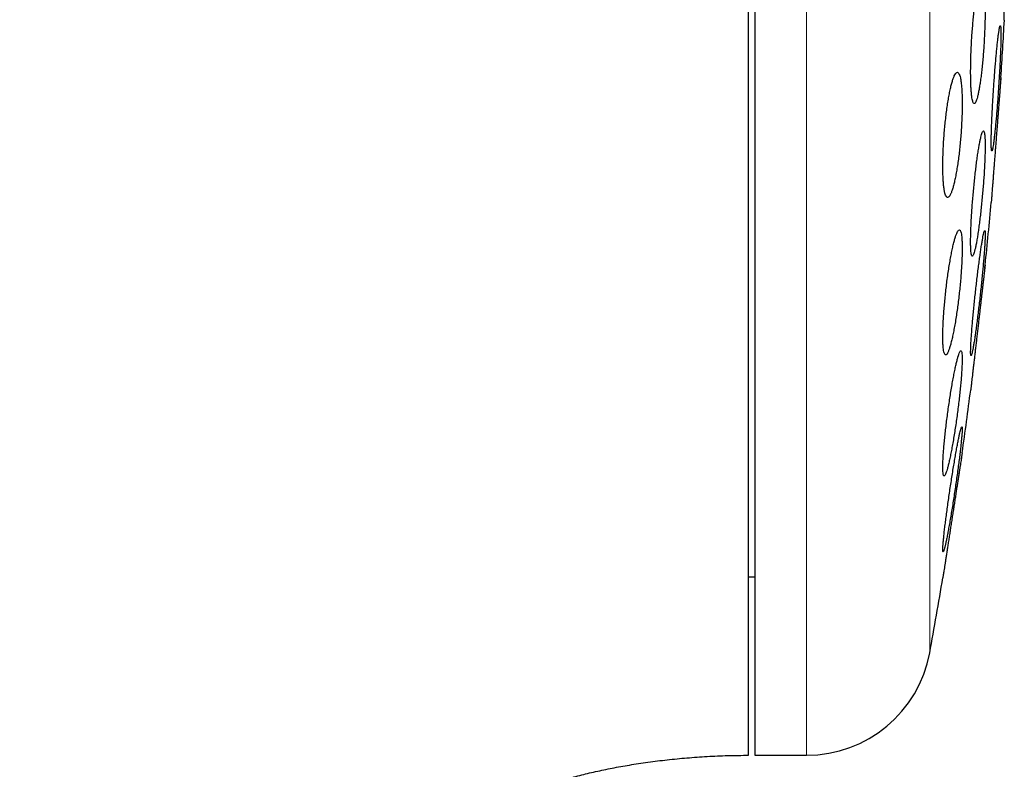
# Model space of a CAD drawing. Header units: millimetres. Extents: x 8 to 775, y 12 to 733.
# Tile 73 of 75: x 592 to 608, y 701 to 713. Entities that reach past the tile are written whole.
import ezdxf

# ---------------------------------------------------------------- set-up
doc = ezdxf.new("R2010")
doc.units = ezdxf.units.MM

msp = doc.modelspace()

# ---------------------------------------------------------------- linework, layer by layer
at = {"color": 7, "linetype": 'Continuous', "lineweight": 30}
for p, q in [((603.633, 733.199), (603.633, 701.199)), ((607.62, 712.949), (607.62, 721.449)), ((603.533, 704.049), (603.633, 704.049)), ((603.633, 701.199), (604.46, 701.199))]:
    msp.add_line(p, q, dxfattribs=at)
at = {"color": 252, "linetype": 'Continuous', "lineweight": 0}
for p, q in [((604.46, 701.199), (604.46, 733.199)), ((606.427, 702.838), (606.427, 731.56))]:
    msp.add_line(p, q, dxfattribs=at)
at = {"color": 7, "linetype": 'Continuous', "lineweight": 30}
for centre, radius, start, end in [((528.17, 717.199), 79.564, 356.27884, 356.93802), ((528.17, 717.199), 79.564, 354.11072, 354.83469), ((528.17, 717.199), 79.564, 351.9341, 352.66126), ((528.17, 717.199), 79.564, 349.60133, 350.47715), ((604.46, 703.199), 2, 270, 349.6013)]:
    msp.add_arc(centre, radius, start, end, dxfattribs=at)
for points, knots in [([(603.533, 733.199), (603.371, 733.198), (603.049, 733.196), (602.569, 733.182), (602.098, 733.161), (601.634, 733.131), (601.178, 733.093), (600.703, 733.046), (600.212, 732.987), (599.703, 732.915), (599.206, 732.834), (598.715, 732.744), (598.231, 732.646), (597.754, 732.538), (597.288, 732.423), (596.832, 732.302), (596.385, 732.173), (595.949, 732.039), (595.523, 731.899), (595.107, 731.753), (594.701, 731.603), (594.304, 731.448), (593.916, 731.289), (593.54, 731.128), (593.175, 730.963), (592.821, 730.797), (592.475, 730.628), (592.117, 730.447), (591.748, 730.251), (591.369, 730.042), (591.001, 729.831), (590.644, 729.618), (590.298, 729.405), (589.955, 729.185), (589.616, 728.961), (589.281, 728.731), (588.958, 728.502), (588.647, 728.275), (588.346, 728.048), (588.056, 727.824), (587.778, 727.602), (587.505, 727.379), (587.24, 727.156), (586.981, 726.933), (586.733, 726.715), (586.496, 726.501), (586.269, 726.291), (586.053, 726.087), (585.846, 725.889), (585.65, 725.696), (585.463, 725.509), (585.281, 725.324), (585.1, 725.136), (584.918, 724.945), (584.736, 724.749), (584.552, 724.548), (584.365, 724.34), (584.174, 724.123), (583.968, 723.885), (583.748, 723.625), (583.513, 723.341), (583.274, 723.045), (583.032, 722.737), (582.785, 722.416), (582.535, 722.082), (582.29, 721.744), (582.049, 721.404), (581.812, 721.061), (581.574, 720.707), (581.335, 720.34), (581.094, 719.961), (580.852, 719.569), (580.61, 719.165), (580.367, 718.747), (580.124, 718.316), (579.881, 717.872), (579.64, 717.413), (579.403, 716.95), (579.173, 716.483), (578.949, 716.012), (578.726, 715.528), (578.506, 715.031), (578.295, 714.536), (578.093, 714.046), (577.9, 713.56), (577.71, 713.063), (577.523, 712.554), (577.341, 712.037), (577.163, 711.511), (576.991, 710.978), (576.822, 710.432), (576.657, 709.872), (576.495, 709.296), (576.338, 708.704), (576.186, 708.1), (576.04, 707.483), (575.9, 706.854), (575.767, 706.213), (575.646, 705.587), (575.536, 704.977), (575.437, 704.386), (575.345, 703.784), (575.258, 703.173), (575.179, 702.552), (575.106, 701.922), (575.04, 701.281), (574.984, 700.654), (574.937, 700.041), (574.897, 699.441), (574.865, 698.834), (574.839, 698.219), (574.82, 697.596), (574.809, 696.966), (574.807, 696.543), (574.806, 696.33)], [0, 0, 0, 0, 0.009367, 0.018585, 0.027658, 0.036589, 0.045384, 0.054044, 0.064084, 0.073949, 0.083642, 0.093169, 0.102724, 0.112116, 0.121347, 0.130422, 0.139344, 0.148117, 0.156744, 0.165208, 0.173533, 0.181719, 0.189769, 0.197685, 0.205331, 0.212851, 0.220246, 0.227518, 0.236015, 0.24434, 0.252494, 0.260479, 0.268295, 0.275944, 0.283936, 0.291738, 0.299349, 0.306771, 0.314003, 0.321045, 0.327897, 0.334558, 0.341332, 0.347897, 0.35425, 0.360393, 0.366324, 0.372043, 0.377548, 0.382839, 0.387915, 0.392801, 0.397792, 0.402968, 0.408021, 0.413241, 0.41863, 0.424188, 0.429917, 0.43676, 0.443834, 0.451142, 0.458686, 0.466467, 0.474489, 0.482752, 0.490542, 0.498539, 0.506745, 0.515163, 0.523795, 0.532642, 0.541707, 0.550993, 0.560501, 0.570234, 0.580194, 0.590385, 0.600206, 0.610237, 0.620478, 0.630933, 0.641604, 0.651472, 0.661521, 0.671753, 0.68217, 0.692774, 0.703372, 0.714154, 0.725121, 0.736275, 0.747852, 0.759627, 0.771603, 0.783782, 0.796166, 0.808756, 0.821554, 0.832926, 0.84446, 0.856159, 0.868023, 0.880054, 0.892253, 0.904622, 0.917162, 0.928569, 0.940117, 0.951806, 0.963638, 0.975614, 0.987734, 1, 1, 1, 1]), ([(603.533, 701.202), (603.533, 701.206), (603.533, 701.215), (603.533, 701.245), (603.533, 701.287), (603.533, 701.343), (603.533, 701.412), (603.533, 701.495), (603.533, 701.591), (603.533, 701.7), (603.533, 701.822), (603.533, 701.957), (603.533, 702.105), (603.533, 702.265), (603.533, 702.438), (603.533, 702.623), (603.533, 702.821), (603.533, 703.031), (603.533, 703.253), (603.533, 703.486), (603.533, 703.731), (603.533, 703.986), (603.533, 704.253), (603.533, 704.531), (603.533, 704.82), (603.533, 705.12), (603.533, 705.43), (603.533, 705.749), (603.533, 706.078), (603.533, 706.416), (603.533, 706.762), (603.533, 707.118), (603.533, 707.483), (603.533, 707.856), (603.533, 708.237), (603.533, 708.626), (603.533, 709.021), (603.533, 709.422), (603.533, 709.83), (603.533, 710.244), (603.533, 710.665), (603.533, 711.092), (603.533, 711.525), (603.533, 711.961), (603.533, 712.401), (603.533, 712.845), (603.533, 713.292), (603.533, 713.743), (603.533, 714.198), (603.533, 714.656), (603.533, 715.116), (603.533, 715.577), (603.533, 716.039), (603.533, 716.501), (603.533, 716.964), (603.533, 717.427), (603.533, 717.891), (603.533, 718.355), (603.533, 718.818), (603.533, 719.279), (603.533, 719.738), (603.533, 720.194), (603.533, 720.648), (603.533, 721.099), (603.533, 721.547), (603.533, 721.844), (603.533, 721.992)], [0, 0, 0, 0, 0.015673, 0.031306, 0.046912, 0.062505, 0.078096, 0.093701, 0.109331, 0.125, 0.140675, 0.15631, 0.171917, 0.187509, 0.203101, 0.218704, 0.234333, 0.25, 0.265675, 0.28131, 0.296917, 0.312509, 0.328101, 0.343704, 0.359333, 0.375, 0.390675, 0.40631, 0.421917, 0.437509, 0.453101, 0.468704, 0.484333, 0.5, 0.515675, 0.53131, 0.546917, 0.562509, 0.578101, 0.593704, 0.609333, 0.625, 0.640675, 0.65631, 0.671917, 0.687509, 0.703101, 0.718704, 0.734333, 0.75, 0.765675, 0.78131, 0.796917, 0.812509, 0.828101, 0.843704, 0.859333, 0.875, 0.890673, 0.906306, 0.921912, 0.937505, 0.953096, 0.968701, 0.984331, 1, 1, 1, 1]), ([(607.256, 713.617), (607.252, 713.615), (607.244, 713.613), (607.232, 713.593), (607.219, 713.562), (607.206, 713.518), (607.193, 713.463), (607.18, 713.397), (607.167, 713.321), (607.154, 713.236), (607.142, 713.143), (607.131, 713.043), (607.121, 712.938), (607.112, 712.829), (607.103, 712.717), (607.096, 712.604), (607.09, 712.491), (607.086, 712.38), (607.083, 712.273), (607.082, 712.169), (607.082, 712.072), (607.083, 711.981), (607.086, 711.899), (607.09, 711.826), (607.096, 711.762), (607.102, 711.709), (607.11, 711.667), (607.119, 711.638), (607.13, 711.62), (607.141, 711.615), (607.152, 711.622), (607.165, 711.642), (607.177, 711.674), (607.19, 711.719), (607.203, 711.774), (607.216, 711.841), (607.229, 711.918), (607.242, 712.003), (607.254, 712.097), (607.265, 712.197), (607.275, 712.302), (607.284, 712.412), (607.292, 712.524), (607.299, 712.637), (607.305, 712.749), (607.309, 712.86), (607.312, 712.968), (607.314, 713.07), (607.314, 713.167), (607.312, 713.258), (607.309, 713.339), (607.305, 713.412), (607.299, 713.475), (607.292, 713.527), (607.284, 713.568), (607.275, 713.597), (607.266, 713.614), (607.259, 713.616), (607.256, 713.617)], [0, 0, 0, 0, 0.018027, 0.036112, 0.054139, 0.072164, 0.090247, 0.108272, 0.126328, 0.144442, 0.162498, 0.180521, 0.198603, 0.216626, 0.234552, 0.252536, 0.270462, 0.28827, 0.306136, 0.323944, 0.341667, 0.359446, 0.377169, 0.394874, 0.412636, 0.430342, 0.448106, 0.465926, 0.483691, 0.501563, 0.519492, 0.537365, 0.555349, 0.57339, 0.591375, 0.609425, 0.627533, 0.645584, 0.663625, 0.681724, 0.699765, 0.717726, 0.735744, 0.753704, 0.771548, 0.78945, 0.807293, 0.825037, 0.842837, 0.860581, 0.878284, 0.896043, 0.913746, 0.931485, 0.949281, 0.96702, 0.98351, 1, 1, 1, 1]), ([(607.555, 712.861), (607.554, 712.859), (607.551, 712.857), (607.545, 712.837), (607.539, 712.806), (607.532, 712.763), (607.524, 712.708), (607.516, 712.643), (607.508, 712.568), (607.499, 712.484), (607.491, 712.392), (607.482, 712.293), (607.473, 712.188), (607.465, 712.08), (607.457, 711.968), (607.449, 711.855), (607.441, 711.743), (607.435, 711.631), (607.429, 711.523), (607.423, 711.419), (607.419, 711.321), (607.415, 711.229), (607.413, 711.146), (607.411, 711.072), (607.41, 711.007), (607.41, 710.954), (607.412, 710.912), (607.414, 710.882), (607.417, 710.864), (607.421, 710.859), (607.426, 710.866), (607.431, 710.885), (607.438, 710.918), (607.445, 710.961), (607.452, 711.017), (607.46, 711.083), (607.469, 711.158), (607.477, 711.243), (607.486, 711.336), (607.495, 711.435), (607.503, 711.54), (607.512, 711.649), (607.52, 711.76), (607.528, 711.873), (607.535, 711.986), (607.542, 712.097), (607.548, 712.205), (607.553, 712.309), (607.557, 712.406), (607.561, 712.497), (607.564, 712.58), (607.565, 712.654), (607.566, 712.718), (607.566, 712.77), (607.564, 712.812), (607.562, 712.84), (607.559, 712.857), (607.557, 712.86), (607.555, 712.861)], [0, 0, 0, 0, 0.017879, 0.035814, 0.053693, 0.07157, 0.089503, 0.10738, 0.125295, 0.143266, 0.161181, 0.179132, 0.197141, 0.215092, 0.233049, 0.251063, 0.269019, 0.286947, 0.304931, 0.322859, 0.340735, 0.35867, 0.376546, 0.394374, 0.412258, 0.430086, 0.447886, 0.465744, 0.483545, 0.501353, 0.519218, 0.537026, 0.554873, 0.572776, 0.590623, 0.608522, 0.626478, 0.644377, 0.66232, 0.68032, 0.698263, 0.716222, 0.734238, 0.752197, 0.770136, 0.788133, 0.806073, 0.823966, 0.841917, 0.85981, 0.877652, 0.89555, 0.913391, 0.931197, 0.94906, 0.966866, 0.983433, 1, 1, 1, 1]), ([(606.869, 712.117), (606.864, 712.115), (606.854, 712.113), (606.837, 712.093), (606.82, 712.061), (606.803, 712.017), (606.785, 711.962), (606.767, 711.895), (606.75, 711.818), (606.734, 711.733), (606.718, 711.639), (606.703, 711.538), (606.689, 711.432), (606.676, 711.322), (606.665, 711.21), (606.656, 711.096), (606.648, 710.984), (606.643, 710.873), (606.639, 710.766), (606.637, 710.663), (606.637, 710.566), (606.639, 710.477), (606.643, 710.395), (606.648, 710.322), (606.656, 710.26), (606.665, 710.207), (606.676, 710.166), (606.688, 710.137), (606.701, 710.12), (606.716, 710.115), (606.731, 710.122), (606.748, 710.142), (606.765, 710.175), (606.782, 710.22), (606.8, 710.276), (606.817, 710.343), (606.834, 710.42), (606.851, 710.506), (606.867, 710.601), (606.882, 710.702), (606.896, 710.808), (606.908, 710.918), (606.919, 711.031), (606.928, 711.144), (606.935, 711.257), (606.941, 711.367), (606.945, 711.475), (606.946, 711.577), (606.946, 711.673), (606.944, 711.762), (606.94, 711.843), (606.935, 711.915), (606.927, 711.978), (606.918, 712.029), (606.907, 712.069), (606.895, 712.097), (606.883, 712.114), (606.874, 712.116), (606.869, 712.117)], [0, 0, 0, 0, 0.018141, 0.036341, 0.054483, 0.072622, 0.090818, 0.108956, 0.12715, 0.145403, 0.163596, 0.181731, 0.199924, 0.218057, 0.236017, 0.254036, 0.271995, 0.289746, 0.307554, 0.325305, 0.342906, 0.360563, 0.378164, 0.395737, 0.413366, 0.43094, 0.448619, 0.466353, 0.484032, 0.501902, 0.519828, 0.537699, 0.555766, 0.573891, 0.591959, 0.610143, 0.628385, 0.646569, 0.664736, 0.682961, 0.701127, 0.719148, 0.737228, 0.755248, 0.773061, 0.790932, 0.808745, 0.826382, 0.844076, 0.861713, 0.879282, 0.896906, 0.914475, 0.932109, 0.949799, 0.967434, 0.983717, 1, 1, 1, 1]), ([(607.566, 712.035), (607.566, 712.034), (607.566, 712.033), (607.565, 712.022), (607.563, 712.005), (607.561, 711.98), (607.559, 711.949), (607.556, 711.912), (607.553, 711.868), (607.549, 711.818), (607.545, 711.763), (607.54, 711.703), (607.535, 711.638), (607.529, 711.568), (607.524, 711.496), (607.518, 711.419), (607.512, 711.34), (607.505, 711.258), (607.499, 711.175), (607.492, 711.092), (607.486, 711.007), (607.479, 710.922), (607.473, 710.839), (607.466, 710.757), (607.46, 710.676), (607.454, 710.598), (607.448, 710.524), (607.443, 710.453), (607.438, 710.386), (607.433, 710.324), (607.428, 710.267), (607.424, 710.216), (607.421, 710.17), (607.418, 710.13), (607.415, 710.097), (607.413, 710.071), (607.412, 710.052), (607.411, 710.04), (607.41, 710.034), (607.41, 710.035), (607.41, 710.035)], [0, 0, 0, 0, 0.026363, 0.052727, 0.079857, 0.106987, 0.13335, 0.159713, 0.18684, 0.213967, 0.240367, 0.266766, 0.293928, 0.32109, 0.347565, 0.37404, 0.40128, 0.428519, 0.455064, 0.481609, 0.508923, 0.536237, 0.562816, 0.589396, 0.616748, 0.6441, 0.670662, 0.697225, 0.724562, 0.7519, 0.778401, 0.804902, 0.832178, 0.859454, 0.885877, 0.912301, 0.939495, 0.96669, 0.993053, 1, 1, 1, 1]), ([(607.563, 711.998), (607.563, 712.004), (607.564, 712.012), (607.564, 712.016), (607.564, 712.017)], [0, 0, 0, 0, 0.682048, 1, 1, 1, 1]), ([(607.286, 711.179), (607.284, 711.177), (607.278, 711.175), (607.268, 711.155), (607.257, 711.124), (607.245, 711.081), (607.233, 711.026), (607.22, 710.96), (607.207, 710.885), (607.194, 710.8), (607.181, 710.708), (607.168, 710.608), (607.156, 710.503), (607.144, 710.394), (607.133, 710.282), (607.122, 710.169), (607.113, 710.056), (607.104, 709.944), (607.097, 709.836), (607.091, 709.732), (607.087, 709.634), (607.083, 709.543), (607.082, 709.46), (607.081, 709.387), (607.083, 709.323), (607.085, 709.27), (607.089, 709.229), (607.095, 709.199), (607.101, 709.182), (607.109, 709.177), (607.118, 709.184), (607.128, 709.204), (607.139, 709.236), (607.151, 709.28), (607.163, 709.335), (607.176, 709.402), (607.189, 709.478), (607.202, 709.563), (607.215, 709.656), (607.228, 709.756), (607.24, 709.861), (607.252, 709.971), (607.263, 710.083), (607.274, 710.196), (607.283, 710.309), (607.292, 710.42), (607.299, 710.528), (607.304, 710.632), (607.309, 710.729), (607.312, 710.82), (607.313, 710.902), (607.314, 710.975), (607.312, 711.038), (607.31, 711.09), (607.305, 711.131), (607.3, 711.159), (607.294, 711.176), (607.289, 711.178), (607.286, 711.179)], [0, 0, 0, 0, 0.017936, 0.035931, 0.053868, 0.0718, 0.08979, 0.107723, 0.125731, 0.143796, 0.161804, 0.17986, 0.197974, 0.21603, 0.234056, 0.252139, 0.270165, 0.288096, 0.306084, 0.324014, 0.341827, 0.359697, 0.377509, 0.395234, 0.413016, 0.43074, 0.448445, 0.466206, 0.483911, 0.501672, 0.519489, 0.53725, 0.555118, 0.573042, 0.59091, 0.608891, 0.626928, 0.644909, 0.662958, 0.681065, 0.699114, 0.717158, 0.735259, 0.753302, 0.771266, 0.789289, 0.807253, 0.825101, 0.843007, 0.860855, 0.878601, 0.896405, 0.914151, 0.931854, 0.949614, 0.967317, 0.983659, 1, 1, 1, 1]), ([(606.901, 709.597), (606.897, 709.596), (606.888, 709.594), (606.874, 709.574), (606.859, 709.542), (606.842, 709.499), (606.826, 709.444), (606.808, 709.378), (606.791, 709.302), (606.773, 709.217), (606.756, 709.123), (606.739, 709.023), (606.723, 708.917), (606.707, 708.807), (606.693, 708.694), (606.68, 708.58), (606.669, 708.467), (606.659, 708.356), (606.651, 708.247), (606.644, 708.144), (606.64, 708.047), (606.637, 707.957), (606.637, 707.875), (606.638, 707.802), (606.641, 707.739), (606.646, 707.687), (606.653, 707.646), (606.662, 707.617), (606.672, 707.6), (606.684, 707.596), (606.697, 707.603), (606.711, 707.623), (606.726, 707.656), (606.742, 707.7), (606.759, 707.755), (606.776, 707.822), (606.794, 707.898), (606.811, 707.984), (606.829, 708.078), (606.846, 708.179), (606.862, 708.285), (606.877, 708.395), (606.891, 708.508), (606.904, 708.622), (606.915, 708.735), (606.925, 708.847), (606.933, 708.954), (606.939, 709.057), (606.944, 709.154), (606.946, 709.244), (606.947, 709.325), (606.945, 709.397), (606.942, 709.46), (606.937, 709.511), (606.93, 709.551), (606.921, 709.578), (606.912, 709.594), (606.905, 709.596), (606.901, 709.597)], [0, 0, 0, 0, 0.018029, 0.036116, 0.054146, 0.072168, 0.090248, 0.108271, 0.126414, 0.144615, 0.162757, 0.180951, 0.199202, 0.217395, 0.235498, 0.25366, 0.271763, 0.289677, 0.307648, 0.325561, 0.343271, 0.361038, 0.378747, 0.39633, 0.413969, 0.431552, 0.449138, 0.46678, 0.484367, 0.502082, 0.519854, 0.53757, 0.555487, 0.57346, 0.591377, 0.609479, 0.627639, 0.645742, 0.663935, 0.682186, 0.700378, 0.718523, 0.736725, 0.754868, 0.772846, 0.790882, 0.808858, 0.826626, 0.844452, 0.86222, 0.879831, 0.897499, 0.91511, 0.932681, 0.950309, 0.967881, 0.983941, 1, 1, 1, 1]), ([(607.307, 709.587), (607.305, 709.586), (607.302, 709.584), (607.295, 709.564), (607.288, 709.533), (607.279, 709.49), (607.269, 709.436), (607.258, 709.371), (607.247, 709.296), (607.235, 709.212), (607.222, 709.12), (607.209, 709.022), (607.196, 708.917), (607.183, 708.808), (607.17, 708.697), (607.157, 708.583), (607.145, 708.47), (607.134, 708.358), (607.123, 708.25), (607.114, 708.145), (607.105, 708.047), (607.098, 707.955), (607.092, 707.871), (607.087, 707.797), (607.084, 707.733), (607.082, 707.68), (607.081, 707.638), (607.082, 707.608), (607.085, 707.59), (607.089, 707.585), (607.094, 707.593), (607.101, 707.612), (607.108, 707.644), (607.117, 707.688), (607.127, 707.743), (607.138, 707.808), (607.149, 707.884), (607.161, 707.968), (607.174, 708.061), (607.187, 708.16), (607.2, 708.265), (607.213, 708.374), (607.226, 708.486), (607.239, 708.599), (607.251, 708.712), (607.262, 708.824), (607.273, 708.932), (607.282, 709.036), (607.29, 709.134), (607.298, 709.226), (607.304, 709.308), (607.308, 709.382), (607.312, 709.446), (607.313, 709.498), (607.314, 709.539), (607.313, 709.567), (607.31, 709.584), (607.308, 709.586), (607.307, 709.587)], [0, 0, 0, 0, 0.01782, 0.035697, 0.053517, 0.071333, 0.089205, 0.107022, 0.124921, 0.142876, 0.160776, 0.17878, 0.196842, 0.214846, 0.232901, 0.251015, 0.26907, 0.287099, 0.305186, 0.323214, 0.34115, 0.359143, 0.377079, 0.394896, 0.412771, 0.430589, 0.448316, 0.4661, 0.483828, 0.501532, 0.519292, 0.536996, 0.554753, 0.572566, 0.590323, 0.608186, 0.626105, 0.643968, 0.661944, 0.679977, 0.697953, 0.716001, 0.734106, 0.752154, 0.770199, 0.788302, 0.806347, 0.824316, 0.842343, 0.860312, 0.878166, 0.896077, 0.91393, 0.93168, 0.949487, 0.967237, 0.983618, 1, 1, 1, 1]), ([(607.314, 709.035), (607.313, 709.034), (607.313, 709.033), (607.312, 709.022), (607.31, 709.005), (607.307, 708.98), (607.304, 708.95), (607.299, 708.913), (607.294, 708.869), (607.289, 708.819), (607.282, 708.765), (607.275, 708.705), (607.268, 708.64), (607.26, 708.571), (607.251, 708.498), (607.243, 708.423), (607.233, 708.343), (607.224, 708.261), (607.214, 708.179), (607.205, 708.095), (607.195, 708.01), (607.185, 707.925), (607.175, 707.841), (607.166, 707.759), (607.156, 707.678), (607.147, 707.6), (607.139, 707.525), (607.13, 707.454), (607.122, 707.387), (607.115, 707.324), (607.109, 707.267), (607.103, 707.216), (607.097, 707.17), (607.093, 707.13), (607.089, 707.097), (607.086, 707.071), (607.084, 707.051), (607.082, 707.039), (607.082, 707.034), (607.082, 707.035), (607.082, 707.035)], [0, 0, 0, 0, 0.0262432, 0.0524864, 0.0794939, 0.1065013, 0.1327439, 0.1589864, 0.185987, 0.2129877, 0.2393101, 0.2656326, 0.2927103, 0.3197881, 0.3462765, 0.372765, 0.4000139, 0.4272629, 0.4539072, 0.4805516, 0.5079653, 0.535379, 0.5621008, 0.5888225, 0.6163225, 0.6438223, 0.6705075, 0.6971926, 0.7246608, 0.7521288, 0.7786786, 0.8052283, 0.8325595, 0.8598906, 0.8862668, 0.9126428, 0.9397932, 0.9669436, 0.9931852, 1, 1, 1, 1]), ([(607.308, 708.986), (607.308, 708.988), (607.309, 708.999), (607.311, 709.015), (607.313, 709.032), (607.313, 709.034), (607.314, 709.035)], [0, 0, 0, 0, 0.0544, 0.329333, 0.662805, 1, 1, 1, 1]), ([(606.926, 707.664), (606.923, 707.663), (606.916, 707.661), (606.905, 707.641), (606.893, 707.61), (606.879, 707.567), (606.864, 707.512), (606.848, 707.447), (606.832, 707.372), (606.815, 707.288), (606.797, 707.195), (606.78, 707.096), (606.762, 706.99), (606.745, 706.881), (606.729, 706.768), (606.713, 706.654), (606.698, 706.54), (606.685, 706.428), (606.673, 706.319), (606.662, 706.215), (606.653, 706.117), (606.646, 706.026), (606.641, 705.943), (606.638, 705.87), (606.637, 705.807), (606.637, 705.754), (606.64, 705.713), (606.644, 705.684), (606.65, 705.667), (606.658, 705.663), (606.668, 705.67), (606.679, 705.69), (606.692, 705.722), (606.706, 705.766), (606.721, 705.821), (606.736, 705.886), (606.753, 705.962), (606.77, 706.047), (606.788, 706.14), (606.805, 706.24), (606.823, 706.345), (606.84, 706.455), (606.856, 706.568), (606.872, 706.682), (606.886, 706.796), (606.9, 706.908), (606.911, 707.016), (606.922, 707.12), (606.93, 707.218), (606.937, 707.309), (606.942, 707.391), (606.945, 707.463), (606.947, 707.526), (606.946, 707.577), (606.943, 707.618), (606.939, 707.645), (606.933, 707.661), (606.928, 707.663), (606.926, 707.664)], [0, 0, 0, 0, 0.0178773, 0.0358125, 0.0536908, 0.0715607, 0.0894871, 0.1073579, 0.1253778, 0.1434544, 0.1614747, 0.1796398, 0.1978627, 0.2160275, 0.234213, 0.2524568, 0.2706413, 0.2887104, 0.3068379, 0.3249059, 0.3427738, 0.3606996, 0.3785668, 0.3962403, 0.4139708, 0.4316442, 0.449216, 0.4668438, 0.4844161, 0.5020205, 0.5196804, 0.5372856, 0.5550409, 0.5728519, 0.5906081, 0.6085686, 0.6265856, 0.6445466, 0.662679, 0.6808688, 0.6990011, 0.7171956, 0.7354482, 0.7536419, 0.7717585, 0.7899336, 0.8080491, 0.8259822, 0.8439734, 0.8619056, 0.8796332, 0.897418, 0.9151452, 0.9327364, 0.950384, 0.9679756, 0.9839877, 1, 1, 1, 1]), ([(606.941, 706.449), (606.939, 706.448), (606.936, 706.446), (606.929, 706.426), (606.92, 706.395), (606.909, 706.353), (606.897, 706.299), (606.884, 706.234), (606.87, 706.16), (606.854, 706.077), (606.838, 705.985), (606.821, 705.887), (606.804, 705.782), (606.786, 705.673), (606.769, 705.561), (606.751, 705.448), (606.735, 705.334), (606.719, 705.222), (606.704, 705.112), (606.69, 705.007), (606.677, 704.908), (606.666, 704.816), (606.656, 704.732), (606.649, 704.658), (606.643, 704.594), (606.639, 704.541), (606.637, 704.499), (606.637, 704.47), (606.639, 704.452), (606.642, 704.447), (606.648, 704.455), (606.655, 704.474), (606.664, 704.506), (606.675, 704.549), (606.687, 704.604), (606.7, 704.669), (606.715, 704.744), (606.73, 704.828), (606.747, 704.92), (606.764, 705.019), (606.781, 705.123), (606.799, 705.232), (606.816, 705.345), (606.833, 705.458), (606.85, 705.572), (606.866, 705.684), (606.881, 705.793), (606.895, 705.898), (606.907, 705.997), (606.918, 706.088), (606.927, 706.171), (606.935, 706.245), (606.941, 706.309), (606.945, 706.361), (606.946, 706.402), (606.946, 706.43), (606.945, 706.446), (606.942, 706.448), (606.941, 706.449)], [0, 0, 0, 0, 0.0177273, 0.0355119, 0.0532399, 0.0709606, 0.0887373, 0.1064589, 0.1243182, 0.1422336, 0.1600937, 0.1781517, 0.1962667, 0.214325, 0.232506, 0.2507449, 0.2689255, 0.2870972, 0.3053272, 0.3234979, 0.3415292, 0.359619, 0.3776493, 0.3954729, 0.4133541, 0.431177, 0.4488194, 0.4665186, 0.4841611, 0.5017282, 0.5193513, 0.5369191, 0.5545467, 0.5722298, 0.5898584, 0.6076547, 0.6255069, 0.6433042, 0.6613063, 0.679365, 0.6973675, 0.7155238, 0.7337377, 0.7518938, 0.7700833, 0.7883312, 0.80652, 0.8246047, 0.8427479, 0.8608316, 0.8787204, 0.8966672, 0.9145551, 0.9322459, 0.9499937, 0.9676843, 0.9838421, 1, 1, 1, 1]), ([(606.946, 706.035), (606.946, 706.034), (606.946, 706.033), (606.944, 706.022), (606.942, 706.005), (606.938, 705.981), (606.933, 705.95), (606.928, 705.914), (606.921, 705.87), (606.913, 705.821), (606.905, 705.767), (606.896, 705.708), (606.886, 705.644), (606.875, 705.575), (606.864, 705.503), (606.852, 705.427), (606.84, 705.348), (606.828, 705.266), (606.815, 705.183), (606.802, 705.099), (606.789, 705.014), (606.775, 704.929), (606.762, 704.845), (606.75, 704.762), (606.737, 704.681), (606.725, 704.602), (606.713, 704.527), (606.702, 704.455), (606.692, 704.387), (606.682, 704.324), (606.673, 704.267), (606.665, 704.216), (606.658, 704.169), (606.652, 704.13), (606.647, 704.097), (606.643, 704.071), (606.639, 704.051), (606.638, 704.039), (606.637, 704.034), (606.637, 704.035), (606.637, 704.035)], [0, 0, 0, 0, 0.026076, 0.052151, 0.078987, 0.105824, 0.131898, 0.157973, 0.184797, 0.211622, 0.237835, 0.264049, 0.291008, 0.317967, 0.344473, 0.370978, 0.398238, 0.425498, 0.45228, 0.479062, 0.506614, 0.534166, 0.561089, 0.588011, 0.615719, 0.643427, 0.670287, 0.697146, 0.7248, 0.752454, 0.779073, 0.805693, 0.833103, 0.860514, 0.886824, 0.913135, 0.940224, 0.967312, 0.993384, 1, 1, 1, 1]), ([(596.649, 696.33), (596.649, 696.348), (596.649, 696.381), (596.65, 696.426), (596.65, 696.461), (596.651, 696.489), (596.652, 696.514), (596.654, 696.572), (596.661, 696.698), (596.677, 696.883), (596.706, 697.093), (596.742, 697.288), (596.785, 697.474), (596.835, 697.652), (596.893, 697.829), (596.964, 698.014), (597.048, 698.204), (597.147, 698.399), (597.257, 698.586), (597.376, 698.765), (597.502, 698.935), (597.635, 699.097), (597.775, 699.25), (597.903, 699.378), (598.017, 699.483), (598.115, 699.569), (598.216, 699.653), (598.325, 699.738), (598.443, 699.825), (598.573, 699.915), (598.71, 700.004), (598.854, 700.092), (599.006, 700.179), (599.169, 700.265), (599.343, 700.351), (599.529, 700.437), (599.723, 700.519), (599.926, 700.598), (600.137, 700.673), (600.359, 700.745), (600.592, 700.814), (600.835, 700.879), (601.089, 700.939), (601.354, 700.995), (601.633, 701.045), (601.926, 701.09), (602.233, 701.128), (602.548, 701.159), (602.871, 701.181), (603.2, 701.196), (603.422, 701.198), (603.533, 701.199)], [0, 0, 0, 0, 0.005812, 0.010536, 0.014191, 0.016893, 0.019479, 0.022126, 0.035303, 0.059418, 0.081072, 0.102768, 0.122198, 0.141772, 0.161524, 0.181476, 0.204421, 0.227679, 0.250753, 0.273459, 0.295856, 0.317994, 0.339914, 0.361651, 0.375479, 0.389251, 0.402977, 0.417372, 0.432908, 0.449604, 0.467478, 0.484917, 0.50338, 0.522884, 0.543445, 0.565078, 0.587795, 0.610499, 0.634204, 0.658911, 0.684616, 0.711309, 0.738973, 0.767584, 0.79711, 0.828976, 0.861737, 0.895319, 0.929631, 0.964566, 1, 1, 1, 1])]:
    msp.add_open_spline(points, degree=3, knots=knots, dxfattribs=at)

doc.saveas('drawing.dxf')
